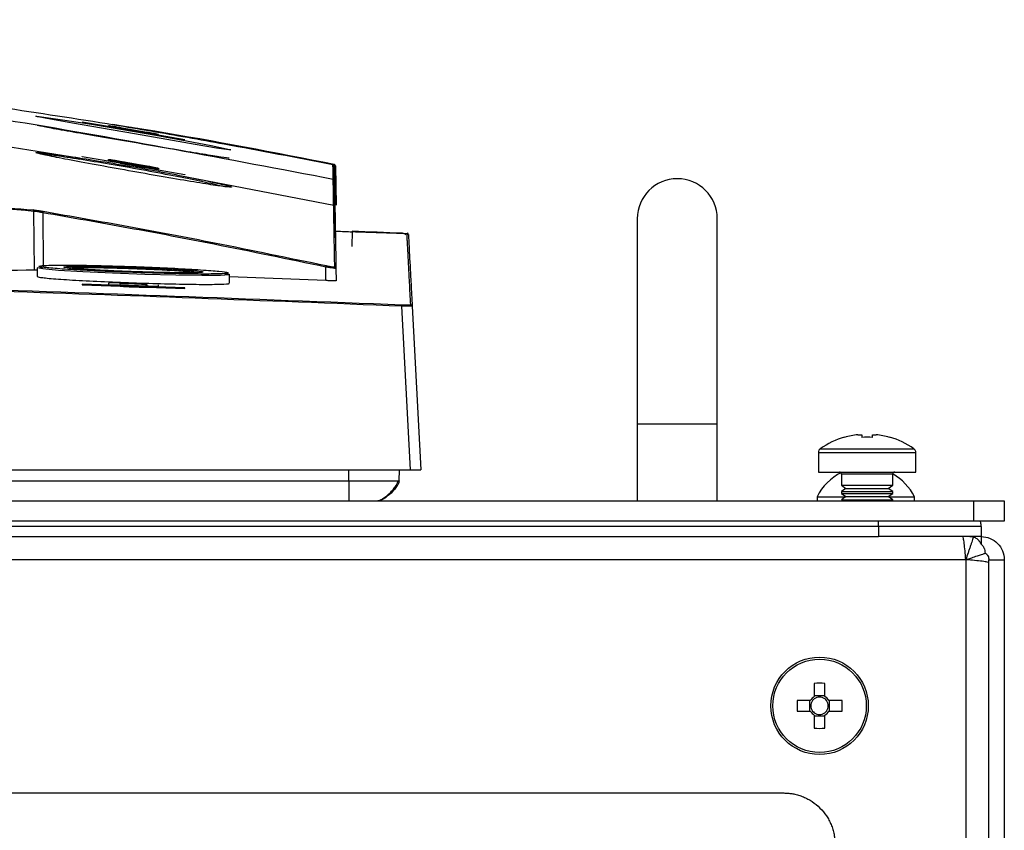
# Model space of a CAD drawing. Header units: millimetres. Extents: x 155400 to 158106, y 111257 to 114783.
# Tile 33 of 152: x 157197 to 157293, y 112232 to 112311. Entities that reach past the tile are written whole.
import ezdxf

# ---------------------------------------------------------------- set-up
doc = ezdxf.new("R2010")
doc.units = ezdxf.units.MM

msp = doc.modelspace()

# ---------------------------------------------------------------- linework, layer by layer
at = {"color": 7, "linetype": 'Continuous', "lineweight": 25}
for p, q in [((157198.198, 112301.499), (157198.224, 112301.5)), ((157206.4, 112300.312), (157202.699, 112300.935)), ((157202.699, 112300.935), (157202.699, 112300.921)), ((157202.699, 112300.921), (157206.4, 112300.297)), ((157205.274, 112300.557), (157205.274, 112300.527)), ((157205.274, 112300.527), (157210.124, 112299.691)), ((157208.998, 112299.918), (157206.4, 112300.365)), ((157206.4, 112300.297), (157206.4, 112300.312)), ((157212.699, 112299.209), (157208.998, 112299.863)), ((157208.998, 112299.863), (157208.998, 112299.848)), ((157208.998, 112299.848), (157212.699, 112299.194)), ((157210.124, 112299.691), (157210.124, 112299.721)), ((157212.699, 112299.194), (157212.699, 112299.209)), ((157202.699, 112297.577), (157206.4, 112296.941)), ((157202.699, 112297.542), (157202.699, 112297.577)), ((157206.4, 112296.906), (157202.699, 112297.542)), ((157205.274, 112297.197), (157205.274, 112297.277)), ((157210.124, 112296.343), (157205.274, 112297.197)), ((157206.4, 112297.082), (157206.4, 112296.999)), ((157208.998, 112296.624), (157206.4, 112297.082)), ((157206.4, 112296.906), (157206.4, 112296.941)), ((157208.998, 112296.541), (157208.998, 112296.624)), ((157208.998, 112296.483), (157212.699, 112295.816)), ((157208.998, 112296.483), (157208.998, 112296.448)), ((157212.699, 112295.78), (157208.998, 112296.448)), ((157210.124, 112296.423), (157210.124, 112296.343)), ((157227.254, 112296.812), (157227.254, 112296.806)), ((157227.329, 112292.831), (157227.263, 112296.621)), ((157227.376, 112296.668), (157227.443, 112292.819)), ((157212.699, 112295.816), (157212.699, 112295.78)), ((157213.062, 112295.563), (157227.212, 112292.828)), ((157227.168, 112295.318), (157227.168, 112295.337)), ((157227.288, 112295.192), (157227.288, 112295.174)), ((157227.311, 112293.893), (157227.329, 112292.858)), ((157227.385, 112289.646), (157227.312, 112293.868)), ((157227.212, 112292.828), (157227.212, 112292.828)), ((157227.332, 112292.683), (157227.332, 112292.683)), ((157227.332, 112292.683), (157227.332, 112292.683)), ((157198.061, 112286.491), (157198.004, 112292.225)), ((157198.862, 112292.085), (157198.914, 112286.798)), ((157256.799, 112291.506), (157256.799, 112271.506)), ((157264.599, 112271.506), (157264.599, 112291.506)), ((157234.357, 112290.017), (157227.372, 112290.264)), ((157229.019, 112290.284), (157228.993, 112288.787)), ((157234.496, 112289.95), (157234.498, 112289.931)), ((157198.324, 112286.719), (157198.826, 112286.793)), ((157198.324, 112286.719), (157198.324, 112285.873)), ((157226.458, 112285.471), (157226.435, 112286.794)), ((157227.437, 112286.659), (157227.458, 112285.46)), ((157212.899, 112286.132), (157212.899, 112286.345)), ((157217.074, 112285.216), (157217.074, 112286.071)), ((157226.458, 112285.471), (157217.074, 112285.835)), ((157206.4, 112284.981), (157202.699, 112285.108)), ((157202.699, 112285.108), (157202.699, 112285.059)), ((157202.699, 112285.059), (157206.4, 112284.931)), ((157205.274, 112285.215), (157205.274, 112285.104)), ((157205.274, 112285.104), (157210.124, 112284.933)), ((157206.4, 112285.064), (157206.4, 112285.175)), ((157208.998, 112285.084), (157206.4, 112285.175)), ((157206.4, 112284.931), (157206.4, 112284.981)), ((157208.998, 112285.084), (157208.998, 112284.973)), ((157212.699, 112284.756), (157208.998, 112284.889)), ((157208.998, 112284.889), (157208.998, 112284.84)), ((157208.998, 112284.84), (157212.699, 112284.706)), ((157210.124, 112284.933), (157210.124, 112285.044)), ((157212.699, 112284.706), (157212.699, 112284.756)), ((157234.701, 112267.006), (157233.864, 112282.976)), ((157234.863, 112282.97), (157235.699, 112267.006)), ((157256.799, 112271.506), (157256.799, 112264.006)), ((157256.799, 112271.506), (157264.599, 112271.506)), ((157264.599, 112264.006), (157264.599, 112271.506)), ((157277.01, 112270.184), (157277.002, 112270.199)), ((157278.298, 112270.439), (157278.684, 112270.439)), ((157278.684, 112270.439), (157278.684, 112270.184)), ((157279.714, 112270.184), (157279.714, 112270.439)), ((157279.714, 112270.439), (157280.1, 112270.439)), ((157281.396, 112270.199), (157281.388, 112270.184)), ((157274.449, 112268.712), (157274.449, 112266.806)), ((157274.449, 112268.712), (157279.199, 112268.712)), ((157274.643, 112269.082), (157279.199, 112269.082)), ((157279.199, 112269.082), (157283.755, 112269.082)), ((157279.199, 112268.712), (157283.949, 112268.712)), ((157283.949, 112266.806), (157283.949, 112268.712)), ((157147.449, 112267.006), (157234.701, 112267.006)), ((157228.699, 112265.937), (157228.699, 112267.006)), ((157233.592, 112265.937), (157233.629, 112267.006)), ((157274.449, 112266.806), (157279.199, 112266.806)), ((157276.699, 112266.606), (157276.699, 112265.518)), ((157279.199, 112266.606), (157276.699, 112266.606)), ((157279.199, 112266.806), (157283.949, 112266.806)), ((157281.699, 112266.606), (157279.199, 112266.606)), ((157281.699, 112265.518), (157281.699, 112266.606)), ((157145.199, 112265.937), (157228.699, 112265.937)), ((157276.699, 112265.518), (157277.144, 112265.206)), ((157276.699, 112265.518), (157281.699, 112265.518)), ((157281.254, 112265.206), (157281.699, 112265.518)), ((157277.144, 112265.206), (157276.699, 112264.895)), ((157276.699, 112264.895), (157276.699, 112264.718)), ((157276.699, 112264.895), (157281.699, 112264.895)), ((157276.699, 112264.718), (157277.144, 112264.406)), ((157276.699, 112264.718), (157281.699, 112264.718)), ((157277.144, 112265.206), (157281.254, 112265.206)), ((157281.699, 112264.895), (157281.254, 112265.206)), ((157281.254, 112264.406), (157281.699, 112264.718)), ((157281.699, 112264.718), (157281.699, 112264.895)), ((156851.824, 112264.006), (157289.574, 112264.006)), ((157274.324, 112264.386), (157274.324, 112264.006)), ((157274.324, 112264.386), (157277.116, 112264.386)), ((157277.144, 112264.406), (157276.699, 112264.095)), ((157276.699, 112264.095), (157281.699, 112264.095)), ((157277.144, 112264.406), (157281.254, 112264.406)), ((157281.699, 112264.095), (157281.254, 112264.406)), ((157281.283, 112264.386), (157283.824, 112264.386)), ((157281.699, 112264.006), (157281.699, 112264.095)), ((157283.824, 112264.006), (157283.824, 112264.386)), ((157289.574, 112264.006), (157289.574, 112262.006)), ((157289.574, 112264.006), (157292.574, 112264.006)), ((157292.574, 112264.006), (157292.574, 112262.006)), ((157289.574, 112262.006), (156851.824, 112262.006)), ((157292.574, 112262.006), (157289.574, 112262.006)), ((157280.324, 112261.506), (156860.824, 112261.506)), ((157280.324, 112261.506), (157280.324, 112260.506)), ((157290.324, 112261.506), (157290.324, 112260.506)), ((156860.824, 112260.506), (157280.324, 112260.506)), ((157288.514, 112260.506), (157280.324, 112260.506)), ((157289.074, 112260.506), (157288.514, 112260.506)), ((157290.324, 112260.506), (157289.074, 112260.506)), ((157290.324, 112260.506), (157290.324, 112259.78)), ((157288.824, 112258.256), (156852.324, 112258.256)), ((157288.824, 112258.256), (157288.824, 112094.256)), ((157291.074, 112258.256), (157292.574, 112258.256)), ((157291.074, 112092.756), (157291.074, 112258.256)), ((157292.574, 112258.256), (157292.574, 112092.756)), ((157274.054, 112246.196), (157274.054, 112244.908)), ((157275.084, 112244.908), (157275.084, 112246.196)), ((157273.668, 112244.521), (157272.38, 112244.521)), ((157273.585, 112244.521), (157273.585, 112243.491)), ((157275.084, 112244.99), (157274.054, 112244.99)), ((157276.758, 112244.521), (157275.47, 112244.521)), ((157275.553, 112243.491), (157275.553, 112244.521)), ((157272.38, 112243.491), (157273.668, 112243.491)), ((157275.47, 112243.491), (157276.758, 112243.491)), ((157274.054, 112243.105), (157274.054, 112241.817)), ((157274.054, 112243.023), (157275.084, 112243.023)), ((157275.084, 112241.817), (157275.084, 112243.105)), ((157189.675, 112235.506), (157271.074, 112235.506))]:
    msp.add_line(p, q, dxfattribs=at)
at = {"color": 7, "linetype": 'Continuous', "lineweight": 25, "flags": 128}
for points in [[(157198.271, 112301.502), (157199.177, 112301.391), (157201.017, 112301.12), (157203.601, 112300.712), (157206.667, 112300.202), (157209.885, 112299.641), (157212.877, 112299.094), (157215.273, 112298.633), (157216.782, 112298.32), (157217.2, 112298.216), (157217.004, 112298.211), (157215.796, 112298.394), (157213.71, 112298.743), (157210.946, 112299.218), (157207.786, 112299.766), (157204.589, 112300.324), (157201.744, 112300.823), (157199.604, 112301.208), (157198.41, 112301.44), (157198.198, 112301.499), (157198.198, 112301.499)], [(157227.234, 112296.707), (157227.237, 112296.721), (157227.242, 112296.747), (157227.246, 112296.769), (157227.25, 112296.788), (157227.252, 112296.801), (157227.254, 112296.81), (157227.254, 112296.812)], [(157227.255, 112296.666), (157227.283, 112296.666), (157227.309, 112296.667), (157227.332, 112296.667), (157227.35, 112296.667), (157227.364, 112296.668), (157227.373, 112296.668), (157227.376, 112296.668)], [(157216.569, 112286.167), (157217.02, 112286.102), (157217.023, 112286.041), (157216.176, 112285.978), (157214.375, 112285.963), (157211.823, 112285.997), (157208.808, 112286.076), (157205.666, 112286.189), (157202.752, 112286.325), (157200.393, 112286.469), (157198.859, 112286.605), (157198.324, 112286.719), (157198.324, 112286.719)], [(157213.899, 112286.249), (157212.899, 112286.345), (157212.899, 112286.345), (157212.899, 112286.345)]]:
    msp.add_lwpolyline(points, dxfattribs=at)
at = {"color": 7, "linetype": 'Continuous', "lineweight": 25}
for radius in [4.75, 4.556]:
    msp.add_circle((157274.569, 112244.006), radius, dxfattribs=at)
for centre, radius, start, end in [((157227.113, 112296.618), 0.15, 1.00005, 78.90535), ((157227.226, 112296.665), 0.15, 1.00001, 78.92659), ((157227.138, 112295.171), 0.15, 1.00485, 78.53367), ((157260.699, 112291.506), 3.9, 0, 180), ((157197.864, 112292.234), 0.141, 356.24688, 74.6182), ((157212.496, 112289.774), 13.829, 169.76894, 170.37889), ((157234.347, 112289.947), 0.15, 0.0936, 84.62673), ((157237.606, 112284.46), 11.413, 167.46055, 168.19968), ((157227.287, 112286.657), 0.15, 1.02973, 78.04585), ((157251.057, 112282.286), 17.207, 177.2273, 177.70035), ((157234.713, 112282.962), 0.15, 3.01535, 87.60697), ((157279.199, 112262.506), 8, 105.93733, 124.71791), ((157279.199, 112262.506), 7.983, 96.48076, 105.91513), ((157279.199, 112261.413), 8.786, 86.63945, 93.36055), ((157279.199, 112262.506), 7.983, 74.08487, 83.51924), ((157279.199, 112262.506), 8, 55.28209, 74.06267), ((157274.899, 112268.712), 0.45, 124.71791, 180), ((157283.499, 112268.712), 0.45, 0, 55.28209), ((157279.074, 112262.001), 5.315, 116.54087, 153.33838), ((157276.499, 112266.606), 0.2, 0, 90), ((157281.899, 112266.606), 0.2, 90, 180), ((157279.074, 112262.001), 5.315, 26.66162, 60.39638), ((157274.569, 112228.595), 17.608, 88.32395, 91.67605), ((157289.98, 112244.006), 17.608, 178.32395, 181.67605), ((157274.569, 112244.006), 1.038, 119.74942, 150.25058), ((157274.569, 112244.006), 0.851, 142.7589, 217.2411), ((157274.569, 112244.006), 0.851, 127.2411, 142.7589), ((157274.569, 112244.006), 0.851, 52.7589, 127.2411), ((157274.569, 112244.006), 1.038, 29.74942, 60.25058), ((157274.569, 112244.006), 0.851, 37.2411, 52.7589), ((157274.569, 112244.006), 0.851, 322.7589, 37.2411), ((157259.158, 112244.006), 17.608, 358.32395, 1.67605), ((157274.569, 112244.006), 1.038, 209.74942, 240.25058), ((157274.569, 112244.006), 0.851, 217.2411, 232.7589), ((157274.569, 112244.006), 0.851, 232.7589, 307.2411), ((157274.569, 112244.006), 1.038, 299.74942, 330.25058), ((157274.569, 112244.006), 0.851, 307.2411, 322.7589), ((157274.569, 112259.418), 17.608, 268.32395, 271.67605)]:
    msp.add_arc(centre, radius, start, end, dxfattribs=at)
for points, knots in [([(157227.168, 112295.337), (157216.851, 112297.303), (157196.235, 112301.234), (157165.046, 112305.515), (157133.727, 112308.638), (157102.28, 112310.495), (157070.77, 112311.12), (157039.252, 112310.5), (157007.783, 112308.648), (156976.419, 112305.524), (156945.187, 112301.238), (156924.552, 112297.304), (156914.23, 112295.337)], [0, 0, 0, 0, 0.100013, 0.199862, 0.299712, 0.399716, 0.499806, 0.599806, 0.69988, 0.799952, 0.89994, 1, 1, 1, 1]), ([(156939.01, 112297.444), (156947.721, 112298.826), (156965.147, 112301.593), (156991.455, 112304.612), (157017.844, 112306.815), (157044.293, 112308.122), (157070.767, 112308.559), (157097.241, 112308.117), (157123.677, 112306.807), (157150.03, 112304.603), (157176.289, 112301.587), (157193.687, 112298.825), (157202.388, 112297.444)], [0, 0, 0, 0, 0.100003, 0.200035, 0.300159, 0.400217, 0.50023, 0.600324, 0.700383, 0.800282, 0.900117, 1, 1, 1, 1]), ([(157205.82, 112300.643), (157202.127, 112301.226), (157193.468, 112302.595), (157179.841, 112304.306), (157169.903, 112305.156), (157164.935, 112305.582)], [0, 0, 0, 0, 0.27104, 0.635519, 1, 1, 1, 1]), ([(157198.418, 112301.439), (157198.367, 112301.45), (157198.285, 112301.468), (157198.238, 112301.485), (157198.246, 112301.481), (157198.246, 112301.481)], [0, 0, 0, 0, 0.595569, 0.955737, 1, 1, 1, 1]), ([(157217.024, 112297.416), (157217.033, 112297.411), (157217.072, 112297.386), (157216.338, 112297.488), (157214.58, 112297.771), (157212.022, 112298.2), (157208.971, 112298.72), (157205.742, 112299.273), (157202.715, 112299.794), (157200.285, 112300.218), (157198.64, 112300.518), (157198.429, 112300.577), (157198.324, 112300.607)], [0, 0, 0, 0, 0.0319232, 0.1373178, 0.2426696, 0.3488644, 0.4567112, 0.5659493, 0.6757008, 0.784911, 0.8928411, 1, 1, 1, 1]), ([(157206.479, 112300.369), (157206.302, 112300.398), (157205.892, 112300.466), (157205.468, 112300.533), (157205.288, 112300.558), (157205.277, 112300.557), (157205.274, 112300.557)], [0, 0, 0, 0, 0.249768, 0.57792, 0.901469, 1, 1, 1, 1]), ([(157209.62, 112300.031), (157208.817, 112300.168), (157207.494, 112300.395), (157206.19, 112300.61), (157205.677, 112300.695)], [0, 0, 0, 0, 0.606375, 1, 1, 1, 1]), ([(157227.142, 112296.765), (157223.607, 112297.444), (157217.702, 112298.578), (157210.588, 112299.836), (157207.014, 112300.44), (157205.82, 112300.643)], [0, 0, 0, 0, 0.498279, 0.832309, 1, 1, 1, 1]), ([(157206.4, 112300.365), (157206.418, 112300.364), (157206.446, 112300.361), (157206.611, 112300.335), (157206.815, 112300.303), (157207.086, 112300.257), (157207.406, 112300.203), (157207.766, 112300.143), (157208.206, 112300.066), (157208.571, 112300), (157208.789, 112299.961), (157208.953, 112299.93), (157208.98, 112299.923), (157208.998, 112299.918)], [0, 0, 0, 0, 0.121721, 0.185183, 0.250264, 0.357879, 0.424822, 0.500395, 0.625164, 0.749947, 0.815837, 0.879534, 1, 1, 1, 1]), ([(157208.998, 112299.863), (157208.899, 112299.882), (157208.701, 112299.919), (157208.251, 112300), (157207.749, 112300.088), (157207.234, 112300.176), (157206.773, 112300.252), (157206.515, 112300.294), (157206.414, 112300.31), (157206.4, 112300.312)], [0, 0, 0, 0, 0.1609876, 0.3219061, 0.4844835, 0.6484444, 0.81229, 0.9745689, 1, 1, 1, 1]), ([(157206.4, 112300.297), (157206.499, 112300.279), (157206.698, 112300.242), (157207.147, 112300.162), (157207.649, 112300.075), (157208.164, 112299.986), (157208.625, 112299.909), (157208.883, 112299.867), (157208.984, 112299.851), (157208.998, 112299.848)], [0, 0, 0, 0, 0.160919, 0.32177, 0.484255, 0.648172, 0.812064, 0.974436, 1, 1, 1, 1]), ([(157227.252, 112296.794), (157221.441, 112297.932), (157214.522, 112299.287), (157207.534, 112300.39), (157206.416, 112300.566)], [0, 0, 0, 0, 0.840009, 1, 1, 1, 1]), ([(157210.124, 112299.721), (157210.097, 112299.728), (157210.044, 112299.742), (157209.643, 112299.819), (157209.222, 112299.895), (157209.01, 112299.933)], [0, 0, 0, 0, 0.332557, 0.665024, 1, 1, 1, 1]), ([(157213.062, 112295.562), (157213.891, 112295.393), (157215.549, 112295.055), (157216.995, 112294.712), (157217.428, 112294.551), (157216.767, 112294.597), (157215.126, 112294.836), (157212.672, 112295.238), (157209.652, 112295.757), (157206.381, 112296.335), (157203.237, 112296.905), (157200.606, 112297.4), (157198.807, 112297.766), (157198.039, 112297.968), (157198.364, 112297.991), (157199.72, 112297.835), (157201.301, 112297.609), (157202.274, 112297.46), (157202.388, 112297.442)], [0, 0, 0, 0, 0.066621, 0.133272, 0.199094, 0.264013, 0.328703, 0.393922, 0.460152, 0.527401, 0.595215, 0.662919, 0.729933, 0.79601, 0.861294, 0.926213, 0.991316, 1, 1, 1, 1]), ([(157202.447, 112297.294), (157201.633, 112297.418), (157200.718, 112297.557), (157199.432, 112297.732), (157199.022, 112297.775), (157198.658, 112297.813)], [0, 0, 0, 0, 0.473569, 0.531975, 1, 1, 1, 1]), ([(157202.389, 112297.444), (157202.389, 112297.444), (157203.282, 112297.307), (157205.287, 112296.986), (157208.553, 112296.421), (157211.202, 112295.929), (157212.618, 112295.651), (157213.062, 112295.563), (157213.062, 112295.563)], [0, 0, 0, 0, 0.000005, 0.285079, 0.570059, 0.857551, 0.999995, 1, 1, 1, 1]), ([(157212.951, 112295.415), (157212.499, 112295.506), (157211.134, 112295.779), (157208.517, 112296.272), (157205.272, 112296.845), (157203.389, 112297.145), (157202.448, 112297.296)], [0, 0, 0, 0, 0.142456, 0.429964, 0.714946, 1, 1, 1, 1]), ([(157205.274, 112297.277), (157205.301, 112297.279), (157205.354, 112297.282), (157205.753, 112297.231), (157206.173, 112297.165), (157206.383, 112297.133)], [0, 0, 0, 0, 0.3329076, 0.6657755, 1, 1, 1, 1]), ([(157206.4, 112297.082), (157206.419, 112297.082), (157206.446, 112297.083), (157206.613, 112297.062), (157206.818, 112297.032), (157207.094, 112296.987), (157207.415, 112296.934), (157207.771, 112296.873), (157208.207, 112296.793), (157208.572, 112296.723), (157208.791, 112296.678), (157208.954, 112296.642), (157208.981, 112296.631), (157208.998, 112296.624)], [0, 0, 0, 0, 0.122426, 0.185621, 0.250027, 0.360798, 0.427016, 0.500327, 0.625054, 0.749707, 0.81637, 0.880365, 1, 1, 1, 1]), ([(157206.4, 112296.941), (157206.499, 112296.927), (157206.696, 112296.899), (157207.142, 112296.827), (157207.641, 112296.742), (157208.154, 112296.65), (157208.617, 112296.563), (157208.879, 112296.509), (157208.983, 112296.487), (157208.998, 112296.483)], [0, 0, 0, 0, 0.159579, 0.319088, 0.48034, 0.64371, 0.808009, 0.971569, 1, 1, 1, 1]), ([(157208.998, 112296.448), (157208.9, 112296.462), (157208.703, 112296.491), (157208.256, 112296.564), (157207.757, 112296.649), (157207.244, 112296.741), (157206.781, 112296.828), (157206.519, 112296.88), (157206.415, 112296.902), (157206.4, 112296.906)], [0, 0, 0, 0, 0.159644, 0.319216, 0.48058, 0.644033, 0.808309, 0.971766, 1, 1, 1, 1]), ([(157208.909, 112296.689), (157209.085, 112296.655), (157209.497, 112296.576), (157209.925, 112296.484), (157210.11, 112296.436), (157210.121, 112296.425), (157210.124, 112296.423)], [0, 0, 0, 0, 0.246225, 0.575262, 0.899377, 1, 1, 1, 1]), ([(157227.168, 112295.337), (157227.162, 112295.643), (157227.155, 112296.034), (157227.147, 112296.512), (157227.143, 112296.708), (157227.142, 112296.758), (157227.142, 112296.765)], [0, 0, 0, 0, 0.387947, 0.49586, 0.927516, 1, 1, 1, 1]), ([(157227.263, 112296.621), (157227.265, 112296.497), (157227.269, 112296.295), (157227.283, 112295.501), (157227.288, 112295.192)], [0, 0, 0, 0, 0.612051, 1, 1, 1, 1]), ([(157216.364, 112294.664), (157216.035, 112294.746), (157215.291, 112294.932), (157213.788, 112295.242), (157212.951, 112295.415)], [0, 0, 0, 0, 0.442513, 1, 1, 1, 1]), ([(157227.212, 112292.828), (157227.212, 112292.83), (157227.211, 112292.842), (157227.211, 112292.892), (157227.207, 112293.092), (157227.201, 112293.48), (157227.191, 112294.051), (157227.18, 112294.679), (157227.172, 112295.105), (157227.168, 112295.318)], [0, 0, 0, 0, 0.002747, 0.013737, 0.057697, 0.233535, 0.464279, 0.73214, 1, 1, 1, 1]), ([(157227.288, 112295.174), (157227.292, 112294.961), (157227.3, 112294.535), (157227.312, 112293.876), (157227.322, 112293.255), (157227.329, 112292.853), (157227.332, 112292.683)], [0, 0, 0, 0, 0.26786, 0.535721, 0.803581, 1, 1, 1, 1]), ([(157170.877, 112293.967), (157175.383, 112293.78), (157181.244, 112293.537), (157190.252, 112292.971), (157194.754, 112292.617), (157197.901, 112292.37)], [0, 0, 0, 0, 0.500229, 0.650652, 1, 1, 1, 1]), ([(157198.004, 112292.225), (157193.503, 112292.573), (157184.497, 112293.27), (157175.49, 112293.637), (157170.985, 112293.822)], [0, 0, 0, 0, 0.49977, 1, 1, 1, 1]), ([(157197.901, 112292.37), (157197.978, 112292.362), (157198.132, 112292.346), (157198.484, 112292.297), (157198.749, 112292.253), (157198.887, 112292.23)], [0, 0, 0, 0, 0.323195, 0.646272, 1, 1, 1, 1]), ([(157227.318, 112286.803), (157227.311, 112287.227), (157227.288, 112288.497), (157227.257, 112290.271), (157227.229, 112291.827), (157227.217, 112292.534), (157227.212, 112292.828)], [0, 0, 0, 0, 0.155795, 0.467388, 0.779009, 1, 1, 1, 1]), ([(157227.332, 112292.683), (157227.337, 112292.39), (157227.349, 112291.683), (157227.376, 112290.127), (157227.407, 112288.353), (157227.43, 112287.083), (157227.437, 112286.659)], [0, 0, 0, 0, 0.220991, 0.532584, 0.844205, 1, 1, 1, 1]), ([(157198.862, 112292.085), (157198.741, 112292.108), (157198.512, 112292.152), (157198.205, 112292.202), (157198.071, 112292.217), (157198.004, 112292.225)], [0, 0, 0, 0, 0.354356, 0.677378, 1, 1, 1, 1]), ([(157226.435, 112286.794), (157222.813, 112287.545), (157216.421, 112288.87), (157207.225, 112290.616), (157201.65, 112291.595), (157198.862, 112292.085)], [0, 0, 0, 0, 0.39515, 0.697555, 1, 1, 1, 1]), ([(157198.887, 112292.23), (157201.676, 112291.74), (157207.252, 112290.761), (157216.45, 112289.015), (157222.844, 112287.689), (157226.466, 112286.938)], [0, 0, 0, 0, 0.3024448, 0.6048491, 1, 1, 1, 1]), ([(157227.445, 112290.294), (157227.723, 112290.282), (157228.247, 112290.261), (157228.771, 112290.24), (157229.018, 112290.23)], [0, 0, 0, 0, 0.5296019, 1, 1, 1, 1]), ([(157234.241, 112289.938), (157234.193, 112289.977), (157234.097, 112290.056), (157233.974, 112290.073), (157233.912, 112290.082)], [0, 0, 0, 0, 0.497244, 1, 1, 1, 1]), ([(157234.719, 112283.112), (157234.68, 112283.861), (157234.601, 112285.361), (157234.51, 112287.107), (157234.438, 112288.467), (157234.404, 112289.122), (157234.387, 112289.451), (157234.371, 112289.744), (157234.358, 112290.005), (157234.357, 112290.022), (157234.357, 112290.022)], [0, 0, 0, 0, 0.187725, 0.375449, 0.563201, 0.750952, 0.762613, 0.809256, 0.99583, 1, 1, 1, 1]), ([(157234.499, 112289.899), (157234.5, 112289.896), (157234.5, 112289.889), (157234.53, 112289.308), (157234.582, 112288.328), (157234.653, 112286.965), (157234.745, 112285.219), (157234.823, 112283.72), (157234.863, 112282.97)], [0, 0, 0, 0, 0.132037, 0.322692, 0.492007, 0.661322, 0.830661, 1, 1, 1, 1]), ([(156907.528, 112283.118), (156921.274, 112283.654), (156948.766, 112284.725), (156990.023, 112285.777), (157031.288, 112286.421), (157083, 112286.671), (157135.749, 112286.142), (157189.521, 112284.836), (157219.087, 112283.691), (157233.87, 112283.118)], [0, 0, 0, 0, 0.126423, 0.252847, 0.37927, 0.505693, 0.728084, 0.864042, 1, 1, 1, 1]), ([(157198.061, 112286.491), (157193.66, 112286.412), (157184.66, 112286.252), (157175.662, 112286.001), (157171.063, 112285.873)], [0, 0, 0, 0, 0.4889593, 1, 1, 1, 1]), ([(157198.324, 112286.491), (157198.314, 112286.491), (157198.199, 112286.493), (157198.127, 112286.492), (157198.061, 112286.491)], [0, 0, 0, 0, 0.0932561, 1, 1, 1, 1]), ([(157198.479, 112286.869), (157198.479, 112286.868), (157198.479, 112286.836), (157198.837, 112286.758), (157199.867, 112286.666), (157201.162, 112286.572), (157202.743, 112286.474), (157205.664, 112286.335), (157208.815, 112286.22), (157211.84, 112286.14), (157214.399, 112286.105), (157216.206, 112286.12), (157216.949, 112286.176), (157216.945, 112286.261), (157216.192, 112286.372), (157214.371, 112286.52), (157211.8, 112286.67), (157208.769, 112286.806), (157205.621, 112286.911), (157202.703, 112286.974), (157200.366, 112286.988), (157198.784, 112286.955), (157198.58, 112286.897), (157198.479, 112286.869)], [0, 0, 0, 0, 0.000362, 0.054097, 0.107831, 0.10789, 0.161644, 0.215353, 0.269005, 0.322616, 0.376217, 0.429839, 0.48346, 0.517172, 0.570942, 0.624719, 0.678463, 0.732147, 0.785777, 0.839379, 0.892992, 0.946647, 1, 1, 1, 1]), ([(157209.956, 112286.272), (157209.225, 112286.293), (157207.748, 112286.334), (157205.451, 112286.427), (157203.414, 112286.532), (157201.856, 112286.64), (157200.959, 112286.737), (157200.821, 112286.815), (157201.457, 112286.863), (157202.797, 112286.876), (157204.689, 112286.853), (157206.925, 112286.795), (157209.238, 112286.709), (157211.421, 112286.604), (157212.488, 112286.531), (157213.022, 112286.495)], [0, 0, 0, 0, 0.075645, 0.152715, 0.229899, 0.306913, 0.383995, 0.460852, 0.537804, 0.614638, 0.691627, 0.768631, 0.845749, 0.922874, 1, 1, 1, 1]), ([(157212.899, 112286.345), (157212.899, 112286.345), (157212.437, 112286.381), (157211.306, 112286.455), (157209.206, 112286.56), (157206.937, 112286.645), (157204.743, 112286.704), (157202.93, 112286.725), (157201.79, 112286.719), (157201.55, 112286.696), (157201.487, 112286.69)], [0, 0, 0, 0, 0.000004, 0.157501, 0.315, 0.472478, 0.629727, 0.786938, 0.943841, 1, 1, 1, 1]), ([(157213.022, 112286.495), (157213.437, 112286.46), (157214.266, 112286.389), (157214.605, 112286.304), (157214.206, 112286.247), (157213.055, 112286.225), (157211.533, 112286.237), (157210.394, 112286.263), (157209.957, 112286.272)], [0, 0, 0, 0, 0.178027, 0.356059, 0.53394, 0.71181, 0.889404, 1, 1, 1, 1]), ([(157227.437, 112286.659), (157227.427, 112286.656), (157227.406, 112286.651), (157227.242, 112286.667), (157226.999, 112286.701), (157226.716, 112286.745), (157226.521, 112286.779), (157226.435, 112286.794)], [0, 0, 0, 0, 0.207698, 0.415376, 0.622985, 0.833785, 1, 1, 1, 1]), ([(157226.466, 112286.938), (157226.539, 112286.923), (157226.705, 112286.889), (157226.946, 112286.843), (157227.152, 112286.81), (157227.292, 112286.794), (157227.309, 112286.8), (157227.318, 112286.803)], [0, 0, 0, 0, 0.166881, 0.378097, 0.585597, 0.792807, 1, 1, 1, 1]), ([(157233.864, 112282.976), (157220.431, 112283.501), (157193.564, 112284.55), (157153.241, 112285.593), (157112.905, 112286.247), (157072.251, 112286.475), (157031.29, 112286.28), (156990.028, 112285.635), (156948.772, 112284.583), (156921.281, 112283.512), (156907.535, 112282.976)], [0, 0, 0, 0, 0.12355, 0.247101, 0.370704, 0.494308, 0.620724, 0.747154, 0.87357, 1, 1, 1, 1]), ([(157198.324, 112285.873), (157198.428, 112285.836), (157198.636, 112285.763), (157200.253, 112285.621), (157202.635, 112285.473), (157205.61, 112285.332), (157208.817, 112285.214), (157211.893, 112285.132), (157214.513, 112285.096), (157216.289, 112285.113), (157217.129, 112285.157), (157216.993, 112285.205), (157216.961, 112285.216)], [0, 0, 0, 0, 0.107465, 0.214927, 0.322455, 0.430021, 0.537555, 0.644998, 0.75233, 0.859574, 0.966796, 1, 1, 1, 1]), ([(157206.501, 112285.239), (157206.316, 112285.242), (157205.899, 112285.248), (157205.469, 112285.242), (157205.288, 112285.228), (157205.277, 112285.217), (157205.274, 112285.215)], [0, 0, 0, 0, 0.257194, 0.578522, 0.899824, 1, 1, 1, 1]), ([(157206.4, 112285.175), (157206.405, 112285.178), (157206.416, 112285.183), (157206.521, 112285.19), (157206.758, 112285.193), (157207.111, 112285.189), (157207.436, 112285.181), (157207.75, 112285.171), (157208.072, 112285.157), (157208.382, 112285.142), (157208.624, 112285.127), (157208.811, 112285.113), (157208.962, 112285.098), (157208.984, 112285.089), (157208.998, 112285.084)], [0, 0, 0, 0, 0.065017, 0.128466, 0.250119, 0.371008, 0.434537, 0.499944, 0.602383, 0.670611, 0.750043, 0.825972, 0.893012, 1, 1, 1, 1]), ([(157208.998, 112284.889), (157208.899, 112284.897), (157208.702, 112284.913), (157208.253, 112284.938), (157207.752, 112284.959), (157207.242, 112284.975), (157206.786, 112284.983), (157206.523, 112284.983), (157206.418, 112284.981), (157206.4, 112284.981)], [0, 0, 0, 0, 0.161326, 0.322652, 0.483964, 0.64515, 0.806153, 0.966997, 1, 1, 1, 1]), ([(157206.4, 112284.931), (157206.499, 112284.923), (157206.697, 112284.907), (157207.146, 112284.883), (157207.647, 112284.862), (157208.157, 112284.846), (157208.613, 112284.838), (157208.876, 112284.837), (157208.98, 112284.839), (157208.998, 112284.84)], [0, 0, 0, 0, 0.161323, 0.322646, 0.483956, 0.645143, 0.80615, 0.966998, 1, 1, 1, 1]), ([(157227.458, 112285.46), (157227.447, 112285.457), (157227.425, 112285.452), (157227.253, 112285.45), (157227, 112285.453), (157226.719, 112285.461), (157226.532, 112285.468), (157226.458, 112285.471)], [0, 0, 0, 0, 0.214357, 0.428727, 0.642833, 0.856919, 1, 1, 1, 1]), ([(157234.863, 112282.97), (157234.858, 112282.968), (157234.845, 112282.965), (157234.725, 112282.962), (157234.5, 112282.963), (157234.2, 112282.967), (157233.976, 112282.973), (157233.864, 112282.976)], [0, 0, 0, 0, 0.144207, 0.357252, 0.570904, 0.785542, 1, 1, 1, 1]), ([(157233.87, 112283.118), (157233.965, 112283.114), (157234.156, 112283.107), (157234.411, 112283.101), (157234.602, 112283.101), (157234.705, 112283.105), (157234.715, 112283.11), (157234.719, 112283.112)], [0, 0, 0, 0, 0.214557, 0.429158, 0.642723, 0.855737, 1, 1, 1, 1]), ([(157234.701, 112267.006), (157234.769, 112267.006), (157234.903, 112267.006), (157235.153, 112267.007), (157235.425, 112267.006), (157235.606, 112267.007), (157235.687, 112267.006), (157235.695, 112267.006), (157235.699, 112267.006)], [0, 0, 0, 0, 0.1304646, 0.257458, 0.4999999, 0.7425315, 0.8695276, 1, 1, 1, 1]), ([(157228.699, 112265.937), (157228.699, 112265.876), (157228.699, 112265.715), (157228.699, 112265.295), (157228.699, 112264.735), (157228.699, 112264.272), (157228.699, 112264.04), (157228.699, 112264.016), (157228.699, 112264.006)], [0, 0, 0, 0, 0.06404, 0.169084, 0.5, 0.830916, 0.93596, 1, 1, 1, 1]), ([(157231.469, 112264.006), (157231.515, 112264.006), (157231.574, 112264.016), (157231.725, 112264.068), (157231.817, 112264.109), (157232.03, 112264.233), (157232.152, 112264.314), (157232.411, 112264.514), (157232.547, 112264.631), (157232.806, 112264.881), (157232.928, 112265.013), (157233.136, 112265.264), (157233.222, 112265.383), (157233.352, 112265.592), (157233.397, 112265.683), (157233.454, 112265.831), (157233.466, 112265.89), (157233.467, 112265.937)], [0, 0, 0, 0, 0.125, 0.125, 0.25, 0.25, 0.375, 0.375, 0.5, 0.5, 0.625, 0.625, 0.75, 0.75, 0.875, 0.875, 1, 1, 1, 1]), ([(157233.592, 112265.937), (157233.581, 112265.876), (157233.55, 112265.715), (157233.304, 112265.295), (157232.821, 112264.735), (157232.244, 112264.272), (157231.816, 112264.04), (157231.654, 112264.016), (157231.593, 112264.006)], [0, 0, 0, 0, 0.06404, 0.169084, 0.5, 0.830916, 0.93596, 1, 1, 1, 1]), ([(157280.324, 112261.506), (157280.324, 112261.631), (157280.324, 112261.806), (157280.324, 112261.962), (157280.324, 112262.006)], [0, 0, 0, 0, 0.712558, 1, 1, 1, 1]), ([(157290.324, 112261.506), (157290.319, 112261.631), (157290.311, 112261.806), (157290.237, 112261.962), (157290.215, 112262.006)], [0, 0, 0, 0, 0.712558, 1, 1, 1, 1]), ([(157290.324, 112261.506), (157290.324, 112261.506), (157290.064, 112261.506), (157289.062, 112261.506), (157288.321, 112261.506), (157286.47, 112261.506), (157285.36, 112261.506), (157282.942, 112261.506), (157281.633, 112261.506), (157280.324, 112261.506)], [0, 0, 0, 0, 0.25, 0.25, 0.5, 0.5, 0.75, 0.75, 1, 1, 1, 1]), ([(157288.824, 112258.256), (157288.798, 112258.551), (157288.772, 112258.845), (157288.721, 112259.39), (157288.695, 112259.639), (157288.643, 112260.056), (157288.617, 112260.222), (157288.565, 112260.448), (157288.539, 112260.506), (157288.514, 112260.506)], [0, 0, 0, 0, 0.25, 0.25, 0.5, 0.5, 0.75, 0.75, 1, 1, 1, 1]), ([(157289.556, 112260.454), (157289.545, 112260.421), (157289.529, 112260.372), (157289.489, 112260.249), (157289.465, 112260.179), (157289.413, 112260.024), (157289.384, 112259.937), (157289.323, 112259.75), (157289.29, 112259.653), (157289.224, 112259.456), (157289.189, 112259.354), (157289.118, 112259.139), (157289.082, 112259.028), (157288.973, 112258.703), (157288.899, 112258.488), (157288.824, 112258.256)], [0, 0, 0, 0, 0.125, 0.125, 0.25, 0.25, 0.375, 0.375, 0.5, 0.5, 0.625, 0.625, 0.75, 0.75, 1, 1, 1, 1]), ([(157289.556, 112260.454), (157289.517, 112260.462), (157289.437, 112260.478), (157289.316, 112260.494), (157289.195, 112260.505), (157289.115, 112260.506), (157289.074, 112260.506)], [0, 0, 0, 0, 0.249733, 0.499397, 0.749362, 1, 1, 1, 1]), ([(157290.324, 112259.78), (157290.306, 112259.814), (157290.272, 112259.88), (157290.216, 112259.968), (157290.162, 112260.043), (157290.112, 112260.106), (157290.065, 112260.156), (157290.025, 112260.196), (157289.954, 112260.26), (157289.847, 112260.339), (157289.701, 112260.415), (157289.604, 112260.441), (157289.556, 112260.454)], [0, 0, 0, 0, 0.097466, 0.187603, 0.269406, 0.342015, 0.40484, 0.457514, 0.499842, 0.678036, 0.845291, 1, 1, 1, 1]), ([(157290.324, 112260.506), (157290.619, 112260.506), (157290.913, 112260.448), (157291.457, 112260.222), (157291.707, 112260.056), (157292.123, 112259.639), (157292.29, 112259.39), (157292.516, 112258.845), (157292.574, 112258.551), (157292.574, 112258.256)], [0, 0, 0, 0, 0.25, 0.25, 0.5, 0.5, 0.75, 0.75, 1, 1, 1, 1]), ([(157290.324, 112259.78), (157290.347, 112259.757), (157290.392, 112259.711), (157290.452, 112259.635), (157290.507, 112259.555), (157290.555, 112259.471), (157290.617, 112259.339), (157290.677, 112259.152), (157290.689, 112258.99), (157290.695, 112258.908)], [0, 0, 0, 0, 0.099824, 0.199094, 0.298456, 0.398558, 0.500034, 0.747282, 1, 1, 1, 1]), ([(157288.824, 112258.256), (157288.83, 112258.258), (157288.85, 112258.265), (157288.916, 112258.287), (157289.104, 112258.349), (157289.47, 112258.473), (157289.936, 112258.625), (157290.315, 112258.754), (157290.533, 112258.825), (157290.649, 112258.864), (157290.7, 112258.882), (157290.725, 112258.89)], [0, 0, 0, 0, 0.008479, 0.025973, 0.089059, 0.261555, 0.523566, 0.754147, 0.878712, 0.940699, 1, 1, 1, 1]), ([(157290.695, 112258.908), (157290.717, 112258.895), (157290.763, 112258.867), (157290.824, 112258.818), (157290.88, 112258.762), (157290.93, 112258.701), (157290.995, 112258.602), (157291.06, 112258.454), (157291.069, 112258.322), (157291.074, 112258.256)], [0, 0, 0, 0, 0.101141, 0.200638, 0.299619, 0.399231, 0.500598, 0.75012, 1, 1, 1, 1]), ([(157291.074, 112257.946), (157291.074, 112257.972), (157291.016, 112257.998), (157290.79, 112258.049), (157290.623, 112258.075), (157290.207, 112258.127), (157289.957, 112258.153), (157289.413, 112258.205), (157289.119, 112258.231), (157288.824, 112258.256)], [0, 0, 0, 0, 0.25, 0.25, 0.5, 0.5, 0.75, 0.75, 1, 1, 1, 1]), ([(157271.074, 112235.506), (157271.14, 112235.506), (157271.271, 112235.504), (157271.467, 112235.492), (157271.662, 112235.473), (157271.856, 112235.446), (157272.146, 112235.394), (157272.528, 112235.299), (157272.99, 112235.133), (157273.435, 112234.923), (157273.996, 112234.587), (157274.633, 112234.065), (157275.154, 112233.429), (157275.491, 112232.867), (157275.701, 112232.423), (157275.867, 112231.96), (157275.973, 112231.536), (157276.035, 112231.16), (157276.068, 112230.834), (157276.072, 112230.616), (157276.074, 112230.506)], [0, 0, 0, 0, 0.025042, 0.050031, 0.075006, 0.100007, 0.125071, 0.18755, 0.2501, 0.31258, 0.375129, 0.500007, 0.624885, 0.687364, 0.749914, 0.812393, 0.874943, 0.916643, 0.958269, 1, 1, 1, 1])]:
    msp.add_open_spline(points, degree=3, knots=knots, dxfattribs=at)
for points in [[(157202.389, 112297.444), (157202.398, 112297.44), (157202.417, 112297.432), (157202.438, 112297.397), (157202.45, 112297.35), (157202.448, 112297.314), (157202.448, 112297.296)], [(157212.951, 112295.415), (157212.953, 112295.425), (157212.956, 112295.446), (157212.966, 112295.475), (157212.978, 112295.502), (157212.992, 112295.525), (157213.009, 112295.543), (157213.027, 112295.556), (157213.045, 112295.563), (157213.056, 112295.563), (157213.062, 112295.563)], [(157227.168, 112295.337), (157227.184, 112295.332), (157227.217, 112295.322), (157227.255, 112295.287), (157227.282, 112295.243), (157227.286, 112295.209), (157227.288, 112295.192)], [(157227.212, 112292.828), (157227.228, 112292.823), (157227.26, 112292.813), (157227.299, 112292.778), (157227.326, 112292.734), (157227.33, 112292.7), (157227.332, 112292.683)], [(157227.212, 112292.828), (157227.228, 112292.823), (157227.26, 112292.813), (157227.299, 112292.778), (157227.326, 112292.734), (157227.33, 112292.7), (157227.332, 112292.683)], [(157233.912, 112290.082), (157232.281, 112290.15), (157230.65, 112290.218), (157229.019, 112290.284)], [(157213.022, 112286.495), (157213.007, 112286.493), (157212.975, 112286.489), (157212.935, 112286.454), (157212.906, 112286.404), (157212.901, 112286.365), (157212.899, 112286.345)], [(157228.699, 112265.937), (157229.34, 112265.937), (157230.623, 112265.937), (157232.24, 112265.937), (157233.371, 112265.937), (157233.518, 112265.937), (157233.592, 112265.937)]]:
    msp.add_open_spline(points, degree=3, dxfattribs=at)

doc.saveas('drawing.dxf')
